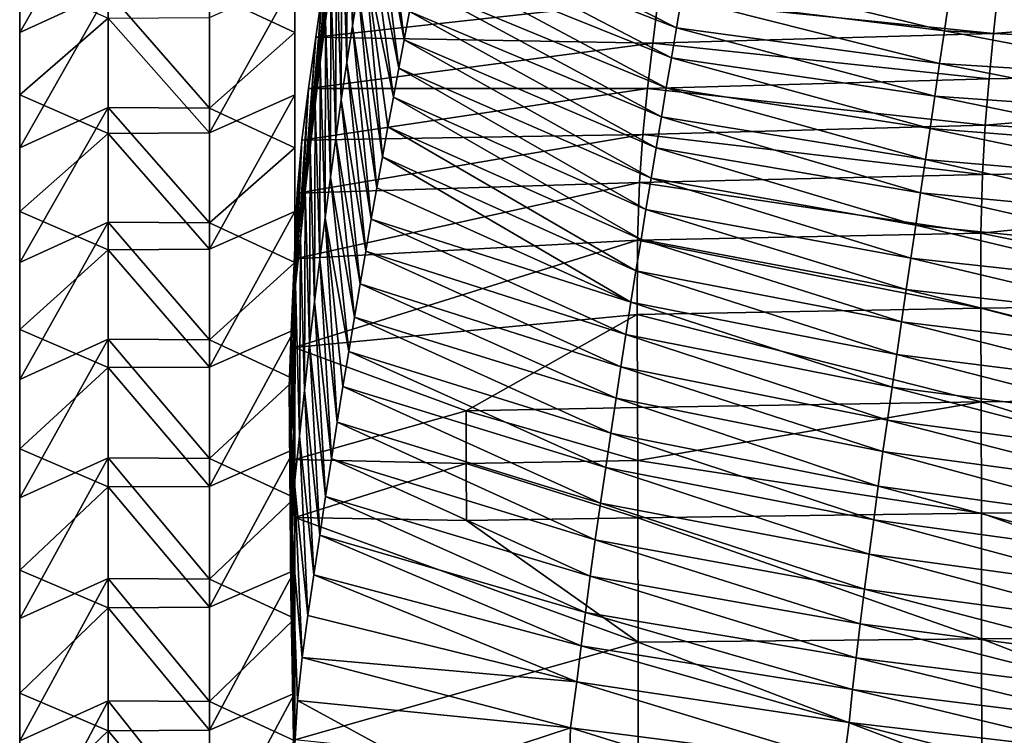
# Model space of a CAD drawing. Header units: millimetres. Extents: x 0 to 484, y -157 to 583.
# Tile 65 of 78: x 0 to 79, y 412 to 469. Entities that reach past the tile are written whole.
import ezdxf

# ---------------------------------------------------------------- set-up
doc = ezdxf.new("R2010")
doc.units = ezdxf.units.MM
doc.layers.add('Layer 01', color=7, linetype='Continuous', true_color=0x000000)

msp = doc.modelspace()

# ---------------------------------------------------------------- linework, layer by layer
at = {"layer": 'Layer 01'}
for points in [[(-0.001, 486.201, 81.142), (-0.001, 472.404, 63.112), (-0.001, 463.186, 79.382)], [(-0.001, 477.236, 101.729), (-0.001, 486.201, 81.142), (-0.001, 463.186, 79.382)], [(21.999, 486.201, 81.142), (21.999, 463.186, 79.382), (21.999, 472.404, 63.112)], [(21.999, 477.236, 101.729), (21.999, 463.186, 79.382), (21.999, 486.201, 81.142)], [(26.667, 484.459, 552.35), (26.209, 481.522, 541.88), (26.618, 468.716, 555.795)], [(26.667, 484.459, 552.35), (26.618, 468.716, 555.795), (27.074, 471.579, 565.638)], [(24.038, 465.779, 489.831), (24.457, 469.081, 500.196), (25.928, 482.99, 488.647)], [(24.038, 465.779, 489.831), (25.928, 482.99, 488.647), (25.362, 479.332, 476.595)], [(25.928, 482.99, 488.647), (24.457, 469.081, 500.196), (24.884, 472.302, 510.586)], [(30.752, 467.6, 608.978), (28.96, 482.452, 605.181), (28.479, 479.812, 595.269)], [(30.752, 467.6, 608.978), (31.183, 469.846, 617.105), (28.96, 482.452, 605.181)], [(26.209, 481.522, 541.88), (25.76, 478.519, 531.428), (26.167, 465.789, 545.971)], [(26.209, 481.522, 541.88), (26.167, 465.789, 545.971), (26.618, 468.716, 555.795)], [(-0.001, 468.185, 122.276), (7.064, 471.423, 123.711), (7.064, 480.481, 103.149)], [(-0.001, 468.185, 122.276), (7.064, 480.481, 103.149), (-0.001, 477.236, 101.729)], [(30.319, 465.316, 600.862), (28.479, 479.812, 595.269), (28.005, 477.122, 585.375)], [(30.319, 465.316, 600.862), (30.752, 467.6, 608.978), (28.479, 479.812, 595.269)], [(23.627, 462.396, 479.494), (24.038, 465.779, 489.831), (25.362, 479.332, 476.595)], [(23.627, 462.396, 479.494), (25.362, 479.332, 476.595), (24.8, 475.586, 464.573)], [(25.76, 478.519, 531.428), (25.318, 475.447, 520.996), (25.722, 462.793, 536.167)], [(25.76, 478.519, 531.428), (25.722, 462.793, 536.167), (26.167, 465.789, 545.971)], [(32.462, 476.395, 641.541), (52.526, 468.539, 646.06), (32.885, 478.524, 649.701)], [(32.885, 478.524, 649.701), (52.526, 468.539, 646.06), (52.931, 470.929, 654.994)], [(-0.001, 463.186, 79.382), (-0.001, 453.863, 95.591), (-0.001, 477.236, 101.729)], [(-0.001, 477.236, 101.729), (-0.001, 453.863, 95.591), (-0.001, 468.185, 122.276)], [(15.169, 471.371, 123.688), (21.999, 468.185, 122.276), (21.999, 477.236, 101.729)], [(21.999, 468.185, 122.276), (21.999, 453.863, 95.591), (21.999, 477.236, 101.729)], [(21.999, 477.236, 101.729), (21.999, 453.863, 95.591), (21.999, 463.186, 79.382)], [(28.005, 477.122, 585.375), (27.537, 474.379, 575.499), (29.883, 462.994, 592.757)], [(28.005, 477.122, 585.375), (29.883, 462.994, 592.757), (30.319, 465.316, 600.862)], [(32.462, 476.395, 641.541), (32.038, 474.242, 633.387), (52.122, 466.151, 637.127)], [(32.462, 476.395, 641.541), (52.122, 466.151, 637.127), (52.526, 468.539, 646.06)], [(23.222, 458.935, 469.186), (23.627, 462.396, 479.494), (24.8, 475.586, 464.573)], [(23.222, 458.935, 469.186), (24.8, 475.586, 464.573), (24.247, 471.749, 452.581)], [(25.318, 475.447, 520.996), (24.884, 472.302, 510.586), (25.283, 459.725, 526.385)], [(25.318, 475.447, 520.996), (25.283, 459.725, 526.385), (25.722, 462.793, 536.167)], [(29.005, 458.221, 576.586), (27.537, 474.379, 575.499), (27.074, 471.579, 565.638)], [(29.005, 458.221, 576.586), (29.446, 460.63, 584.665), (27.537, 474.379, 575.499)], [(27.537, 474.379, 575.499), (29.446, 460.63, 584.665), (29.883, 462.994, 592.757)], [(51.717, 463.761, 628.196), (32.038, 474.242, 633.387), (31.611, 472.06, 625.241)], [(51.717, 463.761, 628.196), (52.122, 466.151, 637.127), (32.038, 474.242, 633.387)], [(73.959, 468.302, 655.557), (53.337, 473.327, 663.935), (52.931, 470.929, 654.994)], [(73.959, 468.302, 655.557), (74.342, 470.93, 664.465), (53.337, 473.327, 663.935)], [(77.892, 468.092, 433.984), (78.258, 471.602, 444.526), (132.775, 472.509, 442.962)], [(132.775, 472.509, 442.962), (132.297, 465.438, 421.748), (77.892, 468.092, 433.984)], [(-0.001, 463.186, 79.382), (-0.001, 472.404, 63.112), (7.064, 469.317, 61.376)], [(15.169, 460.16, 77.655), (15.169, 469.366, 61.404), (21.999, 472.404, 63.112)], [(15.169, 460.16, 77.655), (21.999, 472.404, 63.112), (21.999, 463.186, 79.382)], [(22.84, 455.477, 459.211), (23.222, 458.935, 469.186), (24.247, 471.749, 452.581)], [(22.84, 455.477, 459.211), (24.247, 471.749, 452.581), (23.677, 467.792, 440.638)], [(23.677, 467.792, 440.638), (24.247, 471.749, 452.581), (51.07, 470.832, 445.557)], [(24.884, 472.302, 510.586), (24.457, 469.081, 500.196), (24.85, 456.579, 516.627)], [(24.884, 472.302, 510.586), (24.85, 456.579, 516.627), (25.283, 459.725, 526.385)], [(31.611, 472.06, 625.241), (31.183, 469.846, 617.105), (51.325, 461.437, 619.539)], [(31.611, 472.06, 625.241), (51.325, 461.437, 619.539), (51.717, 463.761, 628.196)], [(7.064, 471.423, 123.711), (-0.001, 468.185, 122.276), (-0.001, 458.942, 143)], [(7.064, 471.423, 123.711), (-0.001, 458.942, 143), (7.064, 462.173, 144.451)], [(15.169, 462.121, 144.428), (15.169, 471.371, 123.688), (7.064, 471.423, 123.711)], [(15.169, 462.121, 144.428), (7.064, 471.423, 123.711), (7.064, 462.173, 144.451)], [(21.999, 468.185, 122.276), (15.169, 471.371, 123.688), (15.169, 462.121, 144.428)], [(28.563, 455.765, 568.522), (27.074, 471.579, 565.638), (26.618, 468.716, 555.795)], [(28.563, 455.765, 568.522), (29.005, 458.221, 576.586), (27.074, 471.579, 565.638)], [(51.07, 470.832, 445.557), (78.258, 471.602, 444.526), (77.892, 468.092, 433.984)], [(73.576, 465.692, 646.651), (52.931, 470.929, 654.994), (52.526, 468.539, 646.06)], [(73.576, 465.692, 646.651), (73.959, 468.302, 655.557), (52.931, 470.929, 654.994)], [(94.862, 467.208, 655.974), (74.342, 470.93, 664.465), (73.959, 468.302, 655.557)], [(94.862, 467.208, 655.974), (95.203, 470.039, 664.851), (74.342, 470.93, 664.465)], [(23.677, 467.792, 440.638), (51.07, 470.832, 445.557), (50.636, 467.312, 435.069)], [(51.07, 470.832, 445.557), (77.892, 468.092, 433.984), (50.636, 467.312, 435.069)], [(15.169, 460.16, 77.655), (7.064, 469.317, 61.376), (15.169, 469.366, 61.404)], [(31.183, 469.846, 617.105), (30.752, 467.6, 608.978), (50.908, 458.954, 610.341)], [(31.183, 469.846, 617.105), (50.908, 458.954, 610.341), (51.325, 461.437, 619.539)], [(-0.001, 463.186, 79.382), (7.064, 469.317, 61.376), (7.064, 460.11, 77.626)], [(15.169, 460.16, 77.655), (7.064, 460.11, 77.626), (7.064, 469.317, 61.376)], [(24.457, 469.081, 500.196), (24.038, 465.779, 489.831), (24.422, 453.352, 506.892)], [(24.457, 469.081, 500.196), (24.422, 453.352, 506.892), (24.85, 456.579, 516.627)], [(28.118, 453.26, 560.475), (26.618, 468.716, 555.795), (26.167, 465.789, 545.971)], [(28.118, 453.26, 560.475), (28.563, 455.765, 568.522), (26.618, 468.716, 555.795)], [(-0.001, 468.185, 122.276), (-0.001, 453.863, 95.591), (-0.001, 444.426, 111.735)], [(-0.001, 458.942, 143), (-0.001, 468.185, 122.276), (-0.001, 434.869, 127.807)], [(-0.001, 444.426, 111.735), (-0.001, 434.869, 127.807), (-0.001, 468.185, 122.276)], [(21.999, 468.185, 122.276), (15.169, 462.121, 144.428), (21.999, 458.942, 143)], [(21.999, 444.426, 111.735), (21.999, 468.185, 122.276), (21.999, 434.869, 127.807)], [(21.999, 444.426, 111.735), (21.999, 453.863, 95.591), (21.999, 468.185, 122.276)], [(21.999, 458.942, 143), (21.999, 434.869, 127.807), (21.999, 468.185, 122.276)], [(22.447, 451.697, 448.68), (22.84, 455.477, 459.211), (23.677, 467.792, 440.638)], [(22.447, 451.697, 448.68), (23.677, 467.792, 440.638), (23.085, 463.703, 428.747)], [(50.636, 467.312, 435.069), (23.085, 463.703, 428.747), (23.677, 467.792, 440.638)], [(50.636, 467.312, 435.069), (77.892, 468.092, 433.984), (77.526, 464.472, 423.476)], [(73.193, 463.096, 637.745), (52.526, 468.539, 646.06), (52.122, 466.151, 637.127)], [(73.193, 463.096, 637.745), (73.576, 465.692, 646.651), (52.526, 468.539, 646.06)], [(94.52, 464.401, 647.098), (73.959, 468.302, 655.557), (73.576, 465.692, 646.651)], [(94.52, 464.401, 647.098), (94.862, 467.208, 655.974), (73.959, 468.302, 655.557)], [(132.297, 465.438, 421.748), (77.526, 464.472, 423.476), (77.892, 468.092, 433.984)], [(50.636, 467.312, 435.069), (50.201, 463.694, 424.612), (23.085, 463.703, 428.747)], [(30.752, 467.6, 608.978), (30.319, 465.316, 600.862), (50.503, 456.53, 601.42)], [(30.752, 467.6, 608.978), (50.503, 456.53, 601.42), (50.908, 458.954, 610.341)], [(50.636, 467.312, 435.069), (77.526, 464.472, 423.476), (50.201, 463.694, 424.612)], [(24.038, 465.779, 489.831), (23.627, 462.396, 479.494), (24, 450.041, 497.187)], [(24.038, 465.779, 489.831), (24, 450.041, 497.187), (24.422, 453.352, 506.892)], [(27.671, 450.702, 552.447), (26.167, 465.789, 545.971), (25.722, 462.793, 536.167)], [(27.671, 450.702, 552.447), (28.118, 453.26, 560.475), (26.167, 465.789, 545.971)], [(72.809, 460.51, 628.838), (52.122, 466.151, 637.127), (51.717, 463.761, 628.196)], [(72.809, 460.51, 628.838), (73.193, 463.096, 637.745), (52.122, 466.151, 637.127)], [(94.179, 461.612, 638.219), (73.576, 465.692, 646.651), (73.193, 463.096, 637.745)], [(94.179, 461.612, 638.219), (94.52, 464.401, 647.098), (73.576, 465.692, 646.651)], [(77.213, 460.764, 412.985), (77.526, 464.472, 423.476), (132.297, 465.438, 421.748)], [(132.297, 465.438, 421.748), (131.953, 457.654, 400.762), (77.213, 460.764, 412.985)], [(30.319, 465.316, 600.862), (29.883, 462.994, 592.757), (50.088, 454.025, 592.285)], [(30.319, 465.316, 600.862), (50.088, 454.025, 592.285), (50.503, 456.53, 601.42)], [(50.201, 463.694, 424.612), (77.526, 464.472, 423.476), (77.213, 460.764, 412.985)], [(-0.001, 453.863, 95.591), (-0.001, 463.186, 79.382), (7.064, 460.11, 77.626)], [(21.999, 463.186, 79.382), (21.999, 453.863, 95.591), (15.169, 450.848, 93.843)], [(21.999, 463.186, 79.382), (15.169, 450.848, 93.843), (15.169, 460.16, 77.655)], [(22.054, 447.998, 438.446), (22.447, 451.697, 448.68), (23.085, 463.703, 428.747)], [(22.054, 447.998, 438.446), (23.085, 463.703, 428.747), (22.558, 459.572, 416.837)], [(50.201, 463.694, 424.612), (22.558, 459.572, 416.837), (23.085, 463.703, 428.747)], [(50.201, 463.694, 424.612), (49.828, 460.025, 414.154), (22.558, 459.572, 416.837)], [(50.201, 463.694, 424.612), (77.213, 460.764, 412.985), (49.828, 460.025, 414.154)], [(72.437, 458.01, 620.203), (51.717, 463.761, 628.196), (51.325, 461.437, 619.539)], [(72.437, 458.01, 620.203), (72.809, 460.51, 628.838), (51.717, 463.761, 628.196)], [(93.836, 458.841, 629.338), (73.193, 463.096, 637.745), (72.809, 460.51, 628.838)], [(93.836, 458.841, 629.338), (94.179, 461.612, 638.219), (73.193, 463.096, 637.745)], [(23.627, 462.396, 479.494), (23.222, 458.935, 469.186), (23.583, 446.649, 487.518)], [(23.627, 462.396, 479.494), (23.583, 446.649, 487.518), (24, 450.041, 497.187)], [(27.222, 448.089, 544.435), (25.722, 462.793, 536.167), (25.283, 459.725, 526.385)], [(27.222, 448.089, 544.435), (27.671, 450.702, 552.447), (25.722, 462.793, 536.167)], [(29.883, 462.994, 592.757), (29.446, 460.63, 584.665), (49.695, 451.622, 583.613)], [(29.883, 462.994, 592.757), (49.695, 451.622, 583.613), (50.088, 454.025, 592.285)], [(-0.001, 449.794, 163.238), (7.064, 453.017, 164.706), (7.064, 462.173, 144.451)], [(-0.001, 449.794, 163.238), (7.064, 462.173, 144.451), (-0.001, 458.942, 143)], [(15.169, 452.965, 164.682), (15.169, 462.121, 144.428), (7.064, 462.173, 144.451)], [(15.169, 452.965, 164.682), (7.064, 462.173, 144.451), (7.064, 453.017, 164.706)], [(15.169, 452.965, 164.682), (21.999, 458.942, 143), (15.169, 462.121, 144.428)], [(49.828, 460.025, 414.154), (77.213, 460.764, 412.985), (76.995, 456.831, 402.559)], [(72.041, 455.355, 611.026), (51.325, 461.437, 619.539), (50.908, 458.954, 610.341)], [(72.041, 455.355, 611.026), (72.437, 458.01, 620.203), (51.325, 461.437, 619.539)], [(131.953, 457.654, 400.762), (76.995, 456.831, 402.559), (77.213, 460.764, 412.985)], [(-0.001, 453.863, 95.591), (7.064, 460.11, 77.626), (7.064, 450.798, 93.814)], [(15.169, 450.848, 93.843), (7.064, 460.11, 77.626), (15.169, 460.16, 77.655)], [(15.169, 450.848, 93.843), (7.064, 450.798, 93.814), (7.064, 460.11, 77.626)], [(49.828, 460.025, 414.154), (49.566, 456.177, 403.737), (22.19, 455.317, 404.928)], [(49.828, 460.025, 414.154), (22.19, 455.317, 404.928), (22.558, 459.572, 416.837)], [(29.446, 460.63, 584.665), (29.005, 458.221, 576.586), (49.29, 449.129, 574.723)], [(29.446, 460.63, 584.665), (49.29, 449.129, 574.723), (49.695, 451.622, 583.613)], [(49.828, 460.025, 414.154), (76.995, 456.831, 402.559), (49.566, 456.177, 403.737)], [(93.505, 456.168, 620.726), (72.809, 460.51, 628.838), (72.437, 458.01, 620.203)], [(93.505, 456.168, 620.726), (93.836, 458.841, 629.338), (72.809, 460.51, 628.838)], [(21.699, 444.195, 428.249), (22.054, 447.998, 438.446), (22.558, 459.572, 416.837)], [(21.699, 444.195, 428.249), (22.558, 459.572, 416.837), (22.19, 455.317, 404.928)], [(26.769, 445.415, 536.437), (25.283, 459.725, 526.385), (24.85, 456.579, 516.627)], [(26.769, 445.415, 536.437), (27.222, 448.089, 544.435), (25.283, 459.725, 526.385)], [(-0.001, 425.18, 143.8), (-0.001, 458.942, 143), (-0.001, 434.869, 127.807)], [(-0.001, 458.942, 143), (-0.001, 425.18, 143.8), (-0.001, 449.794, 163.238)], [(15.169, 452.965, 164.682), (21.999, 449.794, 163.238), (21.999, 458.942, 143)], [(21.999, 458.942, 143), (21.999, 425.18, 143.8), (21.999, 434.869, 127.807)], [(21.999, 449.794, 163.238), (21.999, 425.18, 143.8), (21.999, 458.942, 143)], [(23.222, 458.935, 469.186), (22.84, 455.477, 459.211), (23.186, 443.261, 478.167)], [(23.222, 458.935, 469.186), (23.186, 443.261, 478.167), (23.583, 446.649, 487.518)], [(71.659, 452.781, 602.123), (50.908, 458.954, 610.341), (50.503, 456.53, 601.42)], [(71.659, 452.781, 602.123), (72.041, 455.355, 611.026), (50.908, 458.954, 610.341)], [(29.005, 458.221, 576.586), (28.563, 455.765, 568.522), (48.886, 446.601, 565.841)], [(29.005, 458.221, 576.586), (48.886, 446.601, 565.841), (49.29, 449.129, 574.723)], [(93.153, 453.34, 611.571), (72.437, 458.01, 620.203), (72.041, 455.355, 611.026)], [(93.153, 453.34, 611.571), (93.505, 456.168, 620.726), (72.437, 458.01, 620.203)], [(76.879, 452.134, 392.494), (76.995, 456.831, 402.559), (131.953, 457.654, 400.762)], [(104.355, 446.482, 382.111), (76.879, 452.134, 392.494), (131.953, 457.654, 400.762)], [(49.566, 456.177, 403.737), (76.995, 456.831, 402.559), (76.879, 452.134, 392.494)], [(49.566, 456.177, 403.737), (49.423, 451.573, 393.679), (21.998, 450.074, 393.476)], [(49.566, 456.177, 403.737), (21.998, 450.074, 393.476), (22.19, 455.317, 404.928)], [(24.422, 453.352, 506.892), (26.314, 442.678, 528.456), (24.85, 456.579, 516.627)], [(24.85, 456.579, 516.627), (26.314, 442.678, 528.456), (26.769, 445.415, 536.437)], [(49.566, 456.177, 403.737), (76.879, 452.134, 392.494), (49.423, 451.573, 393.679)], [(71.267, 450.139, 593.001), (50.503, 456.53, 601.42), (50.088, 454.025, 592.285)], [(71.267, 450.139, 593.001), (71.659, 452.781, 602.123), (50.503, 456.53, 601.42)], [(21.56, 439.875, 418.283), (21.699, 444.195, 428.249), (22.19, 455.317, 404.928)], [(21.56, 439.875, 418.283), (22.19, 455.317, 404.928), (21.998, 450.074, 393.476)], [(22.84, 455.477, 459.211), (22.447, 451.697, 448.68), (22.776, 439.559, 468.295)], [(22.84, 455.477, 459.211), (22.776, 439.559, 468.295), (23.186, 443.261, 478.167)], [(48.886, 446.601, 565.841), (28.563, 455.765, 568.522), (28.118, 453.26, 560.475)], [(92.813, 450.607, 602.687), (72.041, 455.355, 611.026), (71.659, 452.781, 602.123)], [(92.813, 450.607, 602.687), (93.153, 453.34, 611.571), (72.041, 455.355, 611.026)], [(7.064, 450.798, 93.814), (-0.001, 444.426, 111.735), (-0.001, 453.863, 95.591)], [(15.169, 441.424, 109.966), (15.169, 450.848, 93.843), (21.999, 453.863, 95.591)], [(15.169, 441.424, 109.966), (21.999, 453.863, 95.591), (21.999, 444.426, 111.735)], [(70.897, 447.624, 584.338), (50.088, 454.025, 592.285), (49.695, 451.622, 583.613)], [(70.897, 447.624, 584.338), (71.267, 450.139, 593.001), (50.088, 454.025, 592.285)], [(-0.001, 440.435, 183.641), (7.064, 443.65, 185.127), (7.064, 453.017, 164.706)], [(-0.001, 440.435, 183.641), (7.064, 453.017, 164.706), (-0.001, 449.794, 163.238)], [(15.169, 443.598, 185.103), (15.169, 452.965, 164.682), (7.064, 453.017, 164.706)], [(15.169, 443.598, 185.103), (7.064, 453.017, 164.706), (7.064, 443.65, 185.127)], [(15.169, 443.598, 185.103), (21.999, 449.794, 163.238), (15.169, 452.965, 164.682)], [(25.396, 437.009, 512.571), (24.422, 453.352, 506.892), (24, 450.041, 497.187)], [(25.396, 437.009, 512.571), (25.856, 439.876, 520.498), (24.422, 453.352, 506.892)], [(24.422, 453.352, 506.892), (25.856, 439.876, 520.498), (26.314, 442.678, 528.456)], [(48.48, 444.035, 556.964), (28.118, 453.26, 560.475), (27.671, 450.702, 552.447)], [(48.886, 446.601, 565.841), (28.118, 453.26, 560.475), (48.48, 444.035, 556.964)], [(49.423, 451.573, 393.679), (76.879, 452.134, 392.494), (76.858, 446.12, 383.124)], [(92.466, 447.814, 593.582), (71.659, 452.781, 602.123), (71.267, 450.139, 593.001)], [(92.466, 447.814, 593.582), (92.813, 450.607, 602.687), (71.659, 452.781, 602.123)], [(104.355, 446.482, 382.111), (76.858, 446.12, 383.124), (76.879, 452.134, 392.494)], [(49.423, 451.573, 393.679), (49.391, 445.627, 384.328), (21.963, 442.988, 383.05)], [(49.423, 451.573, 393.679), (21.963, 442.988, 383.05), (21.998, 450.074, 393.476)], [(22.447, 451.697, 448.68), (22.054, 447.998, 438.446), (22.365, 435.892, 458.709)], [(22.447, 451.697, 448.68), (22.365, 435.892, 458.709), (22.776, 439.559, 468.295)], [(70.519, 445.034, 575.453), (49.695, 451.622, 583.613), (49.29, 449.129, 574.723)], [(49.423, 451.573, 393.679), (76.858, 446.12, 383.124), (49.391, 445.627, 384.328)], [(70.519, 445.034, 575.453), (70.897, 447.624, 584.338), (49.695, 451.622, 583.613)], [(7.064, 450.798, 93.814), (7.064, 441.375, 109.937), (-0.001, 444.426, 111.735)], [(15.169, 441.424, 109.966), (7.064, 450.798, 93.814), (15.169, 450.848, 93.843)], [(15.169, 441.424, 109.966), (7.064, 441.375, 109.937), (7.064, 450.798, 93.814)], [(27.671, 450.702, 552.447), (27.222, 448.089, 544.435), (48.076, 441.436, 548.122)], [(27.671, 450.702, 552.447), (48.076, 441.436, 548.122), (48.48, 444.035, 556.964)], [(-0.001, 425.18, 143.8), (-0.001, 415.345, 159.704), (-0.001, 449.794, 163.238)], [(-0.001, 440.435, 183.641), (-0.001, 449.794, 163.238), (-0.001, 415.345, 159.704)], [(15.169, 443.598, 185.103), (21.999, 440.435, 183.641), (21.999, 449.794, 163.238)], [(21.652, 434.667, 408.751), (21.56, 439.875, 418.283), (21.998, 450.074, 393.476)], [(21.652, 434.667, 408.751), (21.998, 450.074, 393.476), (21.963, 442.988, 383.05)], [(21.999, 449.794, 163.238), (21.999, 415.345, 159.704), (21.999, 425.18, 143.8)], [(21.999, 449.794, 163.238), (21.999, 440.435, 183.641), (21.999, 415.345, 159.704)], [(24.933, 434.076, 504.682), (24, 450.041, 497.187), (23.583, 446.649, 487.518)], [(24.933, 434.076, 504.682), (25.396, 437.009, 512.571), (24, 450.041, 497.187)], [(92.138, 445.166, 584.93), (71.267, 450.139, 593.001), (70.897, 447.624, 584.338)], [(92.138, 445.166, 584.93), (92.466, 447.814, 593.582), (71.267, 450.139, 593.001)], [(70.142, 442.433, 566.576), (49.29, 449.129, 574.723), (48.886, 446.601, 565.841)], [(70.142, 442.433, 566.576), (70.519, 445.034, 575.453), (49.29, 449.129, 574.723)], [(27.222, 448.089, 544.435), (26.769, 445.415, 536.437), (47.692, 438.925, 539.723)], [(27.222, 448.089, 544.435), (47.692, 438.925, 539.723), (48.076, 441.436, 548.122)], [(22.054, 447.998, 438.446), (21.699, 444.195, 428.249), (21.973, 432.117, 449.164)], [(22.054, 447.998, 438.446), (21.973, 432.117, 449.164), (22.365, 435.892, 458.709)], [(91.804, 442.454, 576.055), (70.897, 447.624, 584.338), (70.519, 445.034, 575.453)], [(91.804, 442.454, 576.055), (92.138, 445.166, 584.93), (70.897, 447.624, 584.338)], [(24.469, 431.069, 496.827), (23.583, 446.649, 487.518), (23.186, 443.261, 478.167)], [(24.469, 431.069, 496.827), (24.933, 434.076, 504.682), (23.583, 446.649, 487.518)], [(69.767, 439.815, 557.699), (48.886, 446.601, 565.841), (48.48, 444.035, 556.964)], [(69.767, 439.815, 557.699), (70.142, 442.433, 566.576), (48.886, 446.601, 565.841)], [(49.391, 445.627, 384.328), (76.858, 446.12, 383.124), (76.891, 438.629, 374.869)], [(76.858, 446.12, 383.124), (104.355, 446.482, 382.111), (104.386, 438.952, 373.848)], [(76.858, 446.12, 383.124), (104.386, 438.952, 373.848), (76.891, 438.629, 374.869)], [(49.391, 445.627, 384.328), (35.701, 437.922, 376.757), (21.963, 442.988, 383.05)], [(26.769, 445.415, 536.437), (26.314, 442.678, 528.456), (47.275, 436.136, 530.569)], [(26.769, 445.415, 536.437), (47.275, 436.136, 530.569), (47.692, 438.925, 539.723)], [(35.701, 437.922, 376.757), (49.391, 445.627, 384.328), (49.421, 438.194, 376.08)], [(49.391, 445.627, 384.328), (76.891, 438.629, 374.869), (49.421, 438.194, 376.08)], [(91.472, 439.746, 567.184), (70.519, 445.034, 575.453), (70.142, 442.433, 566.576)], [(91.472, 439.746, 567.184), (91.804, 442.454, 576.055), (70.519, 445.034, 575.453)], [(-0.001, 434.869, 127.807), (-0.001, 444.426, 111.735), (7.064, 441.375, 109.937)], [(15.169, 431.881, 126.014), (15.169, 441.424, 109.966), (21.999, 444.426, 111.735)], [(15.169, 431.881, 126.014), (21.999, 444.426, 111.735), (21.999, 434.869, 127.807)], [(21.699, 444.195, 428.249), (21.56, 439.875, 418.283), (21.733, 428.028, 439.809)], [(21.699, 444.195, 428.249), (21.733, 428.028, 439.809), (21.973, 432.117, 449.164)], [(-0.001, 430.951, 203.983), (7.064, 434.156, 205.491), (7.064, 443.65, 185.127)], [(-0.001, 430.951, 203.983), (7.064, 443.65, 185.127), (-0.001, 440.435, 183.641)], [(15.169, 434.105, 205.466), (15.169, 443.598, 185.103), (7.064, 443.65, 185.127)], [(15.169, 434.105, 205.466), (7.064, 443.65, 185.127), (7.064, 434.156, 205.491)], [(15.169, 434.105, 205.466), (21.999, 440.435, 183.641), (15.169, 443.598, 185.103)], [(69.395, 437.187, 548.85), (48.48, 444.035, 556.964), (48.076, 441.436, 548.122)], [(69.395, 437.187, 548.85), (69.767, 439.815, 557.699), (48.48, 444.035, 556.964)], [(21.963, 442.988, 383.05), (21.819, 428.265, 399.944), (21.652, 434.667, 408.751)], [(21.963, 442.988, 383.05), (21.993, 434.022, 374.249), (21.819, 428.265, 399.944)], [(21.963, 442.988, 383.05), (35.701, 437.922, 376.757), (21.993, 434.022, 374.249)], [(24.006, 427.982, 488.998), (23.186, 443.261, 478.167), (22.776, 439.559, 468.295)], [(24.006, 427.982, 488.998), (24.469, 431.069, 496.827), (23.186, 443.261, 478.167)], [(26.314, 442.678, 528.456), (25.856, 439.876, 520.498), (46.871, 433.396, 521.777)], [(26.314, 442.678, 528.456), (46.871, 433.396, 521.777), (47.275, 436.136, 530.569)], [(91.142, 437.037, 558.312), (70.142, 442.433, 566.576), (69.767, 439.815, 557.699)], [(91.142, 437.037, 558.312), (91.472, 439.746, 567.184), (70.142, 442.433, 566.576)], [(-0.001, 434.869, 127.807), (7.064, 441.375, 109.937), (7.064, 431.832, 125.985)], [(15.169, 431.881, 126.014), (7.064, 441.375, 109.937), (15.169, 441.424, 109.966)], [(15.169, 431.881, 126.014), (7.064, 431.832, 125.985), (7.064, 441.375, 109.937)], [(69.046, 434.669, 540.433), (48.076, 441.436, 548.122), (47.692, 438.925, 539.723)], [(69.046, 434.669, 540.433), (69.395, 437.187, 548.85), (48.076, 441.436, 548.122)], [(-0.001, 430.951, 203.983), (-0.001, 440.435, 183.641), (-0.001, 405.561, 175.167)], [(-0.001, 440.435, 183.641), (-0.001, 415.345, 159.704), (-0.001, 405.561, 175.167)], [(15.169, 434.105, 205.466), (21.999, 430.951, 203.983), (21.999, 440.435, 183.641)], [(21.999, 415.345, 159.704), (21.999, 440.435, 183.641), (21.999, 405.561, 175.167)], [(21.999, 430.951, 203.983), (21.999, 405.561, 175.167), (21.999, 440.435, 183.641)], [(21.56, 439.875, 418.283), (21.652, 434.667, 408.751), (21.697, 423.441, 430.662)], [(21.56, 439.875, 418.283), (21.697, 423.441, 430.662), (21.733, 428.028, 439.809)], [(23.53, 424.808, 481.18), (22.776, 439.559, 468.295), (22.365, 435.892, 458.709)], [(23.53, 424.808, 481.18), (24.006, 427.982, 488.998), (22.776, 439.559, 468.295)], [(25.856, 439.876, 520.498), (25.396, 437.009, 512.571), (46.456, 430.546, 512.873)], [(25.856, 439.876, 520.498), (46.456, 430.546, 512.873), (46.871, 433.396, 521.777)], [(90.817, 434.334, 549.461), (69.767, 439.815, 557.699), (69.395, 437.187, 548.85)], [(90.817, 434.334, 549.461), (91.142, 437.037, 558.312), (69.767, 439.815, 557.699)], [(68.668, 431.898, 531.244), (47.692, 438.925, 539.723), (47.275, 436.136, 530.569)], [(68.668, 431.898, 531.244), (69.046, 434.669, 540.433), (47.692, 438.925, 539.723)], [(76.891, 438.629, 374.869), (104.386, 438.952, 373.848), (104.416, 429.991, 367.265)], [(21.993, 434.022, 374.249), (35.701, 437.922, 376.757), (35.718, 433.7, 373.197)], [(35.701, 437.922, 376.757), (49.421, 438.194, 376.08), (49.439, 433.949, 372.527)], [(35.701, 437.922, 376.757), (49.439, 433.949, 372.527), (35.718, 433.7, 373.197)], [(49.439, 433.949, 372.527), (49.421, 438.194, 376.08), (76.891, 438.629, 374.869)], [(76.891, 438.629, 374.869), (76.923, 429.728, 368.25), (49.439, 433.949, 372.527)], [(76.891, 438.629, 374.869), (104.416, 429.991, 367.265), (76.923, 429.728, 368.25)], [(90.512, 431.761, 541.031), (69.395, 437.187, 548.85), (69.046, 434.669, 540.433)], [(90.512, 431.761, 541.031), (90.817, 434.334, 549.461), (69.395, 437.187, 548.85)], [(25.396, 437.009, 512.571), (24.933, 434.076, 504.682), (46.034, 427.617, 503.974)], [(25.396, 437.009, 512.571), (46.034, 427.617, 503.974), (46.456, 430.546, 512.873)], [(23.037, 421.544, 473.374), (22.365, 435.892, 458.709), (21.973, 432.117, 449.164)], [(23.037, 421.544, 473.374), (23.53, 424.808, 481.18), (22.365, 435.892, 458.709)], [(68.308, 429.207, 522.42), (47.275, 436.136, 530.569), (46.871, 433.396, 521.777)], [(68.308, 429.207, 522.42), (68.668, 431.898, 531.244), (47.275, 436.136, 530.569)], [(-0.001, 425.18, 143.8), (-0.001, 434.869, 127.807), (7.064, 431.832, 125.985)], [(15.169, 422.208, 141.982), (15.169, 431.881, 126.014), (21.999, 434.869, 127.807)], [(15.169, 422.208, 141.982), (21.999, 434.869, 127.807), (21.999, 425.18, 143.8)], [(-0.001, 421.327, 224.255), (7.064, 424.521, 225.786), (7.064, 434.156, 205.491)], [(-0.001, 421.327, 224.255), (7.064, 434.156, 205.491), (-0.001, 430.951, 203.983)], [(15.169, 424.47, 225.761), (15.169, 434.105, 205.466), (7.064, 434.156, 205.491)], [(15.169, 424.47, 225.761), (7.064, 434.156, 205.491), (7.064, 424.521, 225.786)], [(15.169, 424.47, 225.761), (21.999, 430.951, 203.983), (15.169, 434.105, 205.466)], [(21.652, 434.667, 408.751), (21.819, 428.265, 399.944), (21.819, 418.113, 421.79)], [(21.652, 434.667, 408.751), (21.819, 418.113, 421.79), (21.697, 423.441, 430.662)], [(21.993, 434.022, 374.249), (22, 424.77, 381.929), (21.819, 428.265, 399.944)], [(22, 429.403, 370.958), (22, 424.77, 381.929), (21.993, 434.022, 374.249)], [(22, 429.403, 370.958), (21.993, 434.022, 374.249), (35.718, 433.7, 373.197)], [(24.933, 434.076, 504.682), (24.469, 431.069, 496.827), (45.624, 424.695, 495.278)], [(24.933, 434.076, 504.682), (45.624, 424.695, 495.278), (46.034, 427.617, 503.974)], [(35.718, 433.7, 373.197), (49.439, 433.949, 372.527), (49.451, 429.374, 369.417)], [(76.923, 429.728, 368.25), (49.451, 429.374, 369.417), (49.439, 433.949, 372.527)], [(90.184, 428.947, 531.814), (69.046, 434.669, 540.433), (68.668, 431.898, 531.244)], [(90.184, 428.947, 531.814), (90.512, 431.761, 541.031), (69.046, 434.669, 540.433)], [(22, 429.403, 370.958), (35.718, 433.7, 373.197), (35.727, 429.153, 370.071)], [(35.718, 433.7, 373.197), (49.451, 429.374, 369.417), (35.727, 429.153, 370.071)], [(67.941, 426.447, 513.505), (46.871, 433.396, 521.777), (46.456, 430.546, 512.873)], [(67.941, 426.447, 513.505), (68.308, 429.207, 522.42), (46.871, 433.396, 521.777)], [(-0.001, 425.18, 143.8), (7.064, 431.832, 125.985), (7.064, 422.159, 141.952)], [(15.169, 422.208, 141.982), (7.064, 431.832, 125.985), (15.169, 431.881, 126.014)], [(15.169, 422.208, 141.982), (7.064, 422.159, 141.952), (7.064, 431.832, 125.985)], [(22.578, 418.193, 465.655), (21.973, 432.117, 449.164), (21.733, 428.028, 439.809)], [(21.973, 432.117, 449.164), (22.578, 418.193, 465.655), (23.037, 421.544, 473.374)], [(89.872, 426.238, 522.965), (68.668, 431.898, 531.244), (68.308, 429.207, 522.42)], [(89.872, 426.238, 522.965), (90.184, 428.947, 531.814), (68.668, 431.898, 531.244)], [(-0.001, 430.951, 203.983), (-0.001, 405.561, 175.167), (-0.001, 395.261, 191.023)], [(-0.001, 421.327, 224.255), (-0.001, 430.951, 203.983), (-0.001, 395.261, 191.023)], [(15.169, 424.47, 225.761), (21.999, 421.327, 224.255), (21.999, 430.951, 203.983)], [(21.999, 395.261, 191.023), (21.999, 405.561, 175.167), (21.999, 430.951, 203.983)], [(21.999, 421.327, 224.255), (21.999, 395.261, 191.023), (21.999, 430.951, 203.983)], [(24.469, 431.069, 496.827), (24.006, 427.982, 488.998), (45.242, 421.806, 486.802)], [(24.469, 431.069, 496.827), (45.242, 421.806, 486.802), (45.624, 424.695, 495.278)], [(67.572, 423.654, 504.62), (46.456, 430.546, 512.873), (46.034, 427.617, 503.974)], [(67.572, 423.654, 504.62), (67.941, 426.447, 513.505), (46.456, 430.546, 512.873)], [(76.923, 429.728, 368.25), (104.416, 429.991, 367.265), (104.432, 419.864, 362.593)], [(21.996, 411.605, 363.281), (22, 386.791, 371.631), (22, 429.403, 370.958)], [(21.996, 411.605, 363.281), (22, 429.403, 370.958), (49.46, 419.427, 364.562)], [(22, 429.403, 370.958), (22, 386.791, 371.631), (22, 424.77, 381.929)], [(35.727, 429.153, 370.071), (49.46, 419.427, 364.562), (22, 429.403, 370.958)], [(35.727, 429.153, 370.071), (49.451, 429.374, 369.417), (49.46, 419.427, 364.562)], [(49.451, 429.374, 369.417), (76.923, 429.728, 368.25), (76.937, 419.679, 363.494)], [(49.451, 429.374, 369.417), (76.937, 419.679, 363.494), (49.46, 419.427, 364.562)], [(89.556, 423.496, 514.042), (68.308, 429.207, 522.42), (67.941, 426.447, 513.505)], [(89.556, 423.496, 514.042), (89.872, 426.238, 522.965), (68.308, 429.207, 522.42)], [(76.923, 429.728, 368.25), (104.432, 419.864, 362.593), (76.937, 419.679, 363.494)], [(22.006, 411.245, 450.313), (21.733, 428.028, 439.809), (21.697, 423.441, 430.662)], [(21.733, 428.028, 439.809), (22.214, 414.759, 458.05), (22.578, 418.193, 465.655)], [(22.006, 411.245, 450.313), (22.214, 414.759, 458.05), (21.733, 428.028, 439.809)], [(22, 415.501, 403.873), (21.819, 418.113, 421.79), (21.819, 428.265, 399.944)], [(22, 424.77, 381.929), (22, 420.136, 392.9), (21.819, 428.265, 399.944)], [(22, 420.136, 392.9), (22, 415.501, 403.873), (21.819, 428.265, 399.944)], [(24.006, 427.982, 488.998), (23.53, 424.808, 481.18), (44.911, 419.115, 479)], [(24.006, 427.982, 488.998), (44.911, 419.115, 479), (45.242, 421.806, 486.802)], [(67.219, 420.891, 495.904), (46.034, 427.617, 503.974), (45.624, 424.695, 495.278)], [(67.219, 420.891, 495.904), (67.572, 423.654, 504.62), (46.034, 427.617, 503.974)], [(89.241, 420.755, 505.172), (67.941, 426.447, 513.505), (67.572, 423.654, 504.62)], [(89.241, 420.755, 505.172), (89.556, 423.496, 514.042), (67.941, 426.447, 513.505)], [(-0.001, 415.345, 159.704), (-0.001, 425.18, 143.8), (7.064, 422.159, 141.952)], [(-0.001, 411.543, 244.445), (7.064, 414.723, 246.004), (7.064, 424.521, 225.786)], [(-0.001, 411.543, 244.445), (7.064, 424.521, 225.786), (-0.001, 421.327, 224.255)], [(15.169, 414.672, 245.979), (15.169, 424.47, 225.761), (7.064, 424.521, 225.786)], [(15.169, 414.672, 245.979), (7.064, 424.521, 225.786), (7.064, 414.723, 246.004)], [(15.169, 412.39, 157.857), (15.169, 422.208, 141.982), (21.999, 425.18, 143.8)], [(15.169, 412.39, 157.857), (21.999, 425.18, 143.8), (21.999, 415.345, 159.704)], [(15.169, 414.672, 245.979), (21.999, 421.327, 224.255), (15.169, 424.47, 225.761)], [(22, 386.791, 371.631), (22, 385.569, 384.594), (22, 424.77, 381.929)], [(22, 420.136, 392.9), (22, 424.77, 381.929), (22, 385.569, 384.594)], [(23.53, 424.808, 481.18), (23.037, 421.544, 473.374), (44.556, 416.253, 470.96)], [(23.53, 424.808, 481.18), (44.556, 416.253, 470.96), (44.911, 419.115, 479)], [(66.895, 418.165, 487.297), (45.624, 424.695, 495.278), (45.242, 421.806, 486.802)], [(66.895, 418.165, 487.297), (67.219, 420.891, 495.904), (45.624, 424.695, 495.278)], [(21.976, 407.354, 442.578), (22.006, 411.245, 450.313), (21.697, 423.441, 430.662)], [(21.976, 407.354, 442.578), (21.697, 423.441, 430.662), (21.819, 418.113, 421.79)], [(88.941, 418.065, 496.439), (67.572, 423.654, 504.62), (67.219, 420.891, 495.904)], [(88.941, 418.065, 496.439), (89.241, 420.755, 505.172), (67.572, 423.654, 504.62)], [(-0.001, 415.345, 159.704), (7.064, 422.159, 141.952), (7.064, 412.342, 157.826)], [(15.169, 412.39, 157.857), (7.064, 422.159, 141.952), (15.169, 422.208, 141.982)], [(15.169, 412.39, 157.857), (7.064, 412.342, 157.826), (7.064, 422.159, 141.952)], [(-0.001, 421.327, 224.255), (-0.001, 384.746, 206.717), (-0.001, 411.543, 244.445)], [(-0.001, 421.327, 224.255), (-0.001, 395.261, 191.023), (-0.001, 384.746, 206.717)], [(15.169, 414.672, 245.979), (21.999, 411.543, 244.445), (21.999, 421.327, 224.255)], [(21.999, 421.327, 224.255), (21.999, 384.746, 206.717), (21.999, 395.261, 191.023)], [(21.999, 384.746, 206.717), (21.999, 421.327, 224.255), (21.999, 411.543, 244.445)], [(44.556, 416.253, 470.96), (23.037, 421.544, 473.374), (22.578, 418.193, 465.655)], [(66.62, 415.627, 479.241), (45.242, 421.806, 486.802), (44.911, 419.115, 479)], [(66.62, 415.627, 479.241), (66.895, 418.165, 487.297), (45.242, 421.806, 486.802)], [(88.668, 415.412, 487.717), (67.219, 420.891, 495.904), (66.895, 418.165, 487.297)], [(88.668, 415.412, 487.717), (88.941, 418.065, 496.439), (67.219, 420.891, 495.904)], [(22, 385.569, 384.594), (22, 385.036, 391.391), (22, 420.136, 392.9)], [(22, 385.036, 391.391), (22, 415.501, 403.873), (22, 420.136, 392.9)], [(76.937, 419.679, 363.494), (104.432, 419.864, 362.593), (104.445, 409.033, 359.813)], [(49.46, 419.427, 364.562), (49.465, 408.753, 361.539), (21.996, 411.605, 363.281)], [(66.33, 412.991, 470.993), (44.911, 419.115, 479), (44.556, 416.253, 470.96)], [(66.33, 412.991, 470.993), (66.62, 415.627, 479.241), (44.911, 419.115, 479)], [(49.46, 419.427, 364.562), (76.937, 419.679, 363.494), (76.948, 408.915, 360.603)], [(49.46, 419.427, 364.562), (76.948, 408.915, 360.603), (49.465, 408.753, 361.539)], [(76.937, 419.679, 363.494), (104.445, 409.033, 359.813), (76.948, 408.915, 360.603)], [(44.047, 412.559, 461.136), (22.578, 418.193, 465.655), (22.214, 414.759, 458.05)], [(44.556, 416.253, 470.96), (22.578, 418.193, 465.655), (44.047, 412.559, 461.136)], [(88.439, 412.937, 479.438), (66.895, 418.165, 487.297), (66.62, 415.627, 479.241)], [(88.439, 412.937, 479.438), (88.668, 415.412, 487.717), (66.895, 418.165, 487.297)], [(22, 410.867, 414.846), (22, 406.233, 425.816), (21.819, 418.113, 421.79)], [(21.819, 418.113, 421.79), (22, 406.233, 425.816), (21.976, 407.354, 442.578)], [(22, 415.501, 403.873), (22, 410.867, 414.846), (21.819, 418.113, 421.79)], [(65.914, 409.763, 461.311), (44.556, 416.253, 470.96), (44.047, 412.559, 461.136)], [(65.914, 409.763, 461.311), (66.33, 412.991, 470.993), (44.556, 416.253, 470.96)], [(-0.001, 405.561, 175.167), (-0.001, 415.345, 159.704), (7.064, 412.342, 157.826)], [(15.169, 402.626, 173.287), (15.169, 412.39, 157.857), (21.999, 415.345, 159.704)], [(15.169, 402.626, 173.287), (21.999, 415.345, 159.704), (21.999, 405.561, 175.167)], [(22, 384.059, 405.027), (22, 410.867, 414.846), (22, 415.501, 403.873)], [(22, 384.059, 405.027), (22, 415.501, 403.873), (22, 384.539, 398.205)], [(22, 384.539, 398.205), (22, 415.501, 403.873), (22, 385.036, 391.391)], [(88.2, 410.425, 471.006), (66.62, 415.627, 479.241), (66.33, 412.991, 470.993)], [(88.2, 410.425, 471.006), (88.439, 412.937, 479.438), (66.62, 415.627, 479.241)], [(-0.001, 401.406, 264.872), (7.064, 404.57, 266.463), (7.064, 414.723, 246.004)], [(-0.001, 401.406, 264.872), (7.064, 414.723, 246.004), (-0.001, 411.543, 244.445)], [(15.169, 404.519, 266.437), (15.169, 414.672, 245.979), (7.064, 414.723, 246.004)], [(15.169, 404.519, 266.437), (7.064, 414.723, 246.004), (7.064, 404.57, 266.463)], [(15.169, 404.519, 266.437), (21.999, 411.543, 244.445), (15.169, 414.672, 245.979)], [(32.933, 408.911, 448.563), (22.214, 414.759, 458.05), (22.006, 411.245, 450.313)], [(44.047, 412.559, 461.136), (22.214, 414.759, 458.05), (32.933, 408.911, 448.563)], [(87.854, 407.521, 461.448), (66.33, 412.991, 470.993), (65.914, 409.763, 461.311)], [(87.854, 407.521, 461.448), (88.2, 410.425, 471.006), (66.33, 412.991, 470.993)], [(-0.001, 405.561, 175.167), (7.064, 412.342, 157.826), (7.064, 402.578, 173.256)], [(15.169, 402.626, 173.287), (7.064, 412.342, 157.826), (15.169, 412.39, 157.857)], [(15.169, 402.626, 173.287), (7.064, 402.578, 173.256), (7.064, 412.342, 157.826)], [(32.933, 408.911, 448.563), (43.881, 407.773, 449.023), (44.047, 412.559, 461.136)], [(65.816, 405.802, 449.85), (44.047, 412.559, 461.136), (43.881, 407.773, 449.023)], [(65.816, 405.802, 449.85), (65.914, 409.763, 461.311), (44.047, 412.559, 461.136)]]:
    msp.add_3dface(points, dxfattribs=at)

doc.saveas('drawing.dxf')
